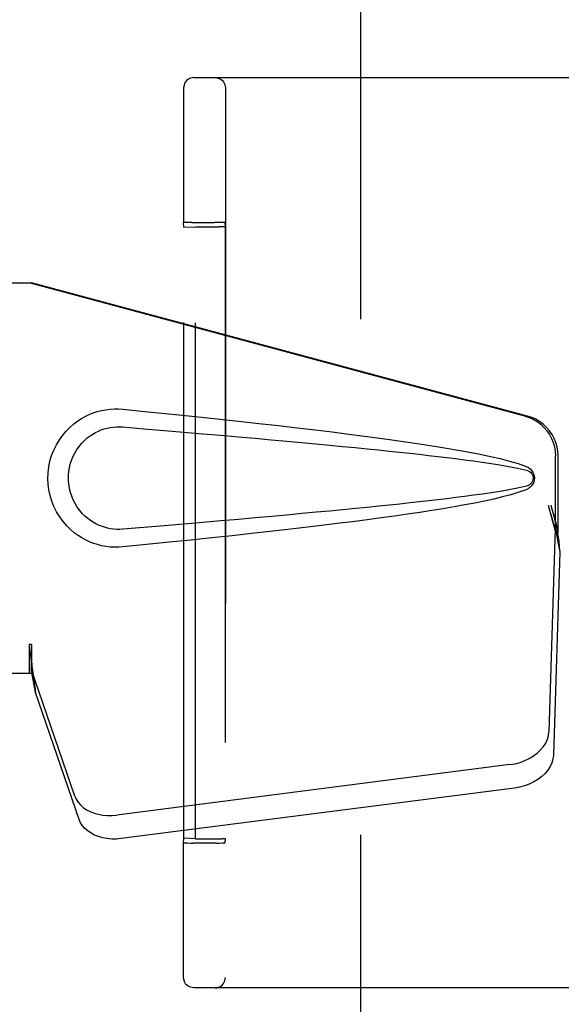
# Model space of a CAD drawing. Header units: inches. Extents: x 0 to 283, y 0 to 183.
# Tile 15 of 88: x 92.21 to 93.85, y 95.39 to 98.37. Entities that reach past the tile are written whole.
import ezdxf

# ---------------------------------------------------------------- set-up
doc = ezdxf.new("R2010")
doc.units = ezdxf.units.IN
doc.header["$LTSCALE"] = 15.583333
doc.header["$MEASUREMENT"] = 0
doc.linetypes.add('HIDDEN', pattern=[0.2, 0.1, -0.1])
doc.layers.add('DEFAULT_2', color=8, linetype='HIDDEN')
doc.layers.add('LEFTHAND_DOOR_ASSEMBLY', color=7, linetype='CONTINUOUS')

msp = doc.modelspace()

# ---------------------------------------------------------------- linework, layer by layer
at = {"layer": 'DEFAULT_2', "color": 8, "linetype": 'HIDDEN'}
for p, q in [((93.2445, 66.2972), (93.2445, 127.3392)), ((92.7402, 98.1932), (94.1251, 98.1932)), ((92.709, 98.1508), (92.7088, 98.121)), ((92.7091, 98.1595), (92.709, 98.1572)), ((92.709, 98.1572), (92.709, 98.1508)), ((92.7091, 98.1612), (92.7091, 98.1595)), ((92.8353, 98.1622), (92.8353, 95.4742)), ((92.7088, 98.121), (92.7083, 97.7551)), ((92.71, 97.7413), (92.7083, 97.7551)), ((92.7252, 97.7556), (92.7173, 97.7555)), ((92.7344, 97.7557), (92.7252, 97.7556)), ((92.7344, 97.7557), (92.8022, 97.7557)), ((92.8118, 97.7556), (92.8022, 97.7557)), ((92.8333, 97.7551), (92.8349, 97.7422)), ((92.71, 97.7413), (92.7448, 97.7426)), ((92.71, 95.8951), (92.71, 97.7413)), ((92.7448, 95.8938), (92.7448, 97.7426)), ((92.7448, 97.7426), (92.8148, 97.7426)), ((92.8349, 97.7422), (92.8349, 95.8941)), ((92.7083, 95.8812), (92.71, 95.8951)), ((92.7083, 95.8112), (92.7083, 95.8812)), ((92.7448, 95.8938), (92.71, 95.8951)), ((92.7297, 95.8807), (92.7392, 95.8807)), ((92.8071, 95.8807), (92.7392, 95.8807)), ((92.7448, 95.8938), (92.8148, 95.8938)), ((92.8071, 95.8807), (92.8163, 95.8807)), ((92.8163, 95.8807), (92.8242, 95.8808)), ((92.8349, 95.8941), (92.8333, 95.8812)), ((92.7084, 95.702), (92.7083, 95.8112)), ((92.7085, 95.6111), (92.7084, 95.702)), ((92.7087, 95.5548), (92.7085, 95.6111)), ((92.7088, 95.5154), (92.7087, 95.5548)), ((92.7089, 95.4915), (92.7088, 95.5154)), ((92.709, 95.4802), (92.7089, 95.4915)), ((92.7091, 95.4768), (92.709, 95.4802)), ((92.7091, 95.4751), (92.7091, 95.4768)), ((92.7091, 95.4742), (92.7091, 95.4751)), ((94.1251, 95.4432), (92.7402, 95.4432))]:
    msp.add_line(p, q, dxfattribs=at)
for points in [[(92.7402, 98.1932), (92.7346, 98.1927), (92.7297, 98.1913), (92.7256, 98.1895), (92.722, 98.1873), (92.7183, 98.1842), (92.7153, 98.1806), (92.7131, 98.1774), (92.7116, 98.1741), (92.7104, 98.1707), (92.7097, 98.1677), (92.7094, 98.1658), (92.7093, 98.1647), (92.7092, 98.1639), (92.7092, 98.1634), (92.7092, 98.163), (92.7091, 98.1625), (92.7091, 98.1621), (92.7091, 98.1612)], [(92.8043, 98.1932), (92.8091, 98.1928), (92.8139, 98.1917), (92.8184, 98.1898), (92.8225, 98.1873), (92.8262, 98.1841), (92.8294, 98.1804), (92.8319, 98.1762), (92.8338, 98.1718), (92.8349, 98.167), (92.8353, 98.1622)], [(92.7173, 97.7555), (92.7142, 97.7554), (92.7117, 97.7554), (92.7098, 97.7553), (92.7087, 97.7552), (92.7083, 97.7551)], [(92.8333, 97.7551), (92.8329, 97.7552), (92.8318, 97.7553), (92.8299, 97.7554), (92.8273, 97.7554), (92.8242, 97.7555), (92.8205, 97.7556), (92.8118, 97.7556)], [(92.7083, 95.8812), (92.7087, 95.8811), (92.7098, 95.881), (92.7117, 95.881), (92.7142, 95.8809), (92.7173, 95.8808), (92.721, 95.8808), (92.7297, 95.8807)], [(92.8242, 95.8808), (92.8273, 95.8809), (92.8299, 95.881), (92.8318, 95.881), (92.8329, 95.8811), (92.8333, 95.8812)], [(92.7402, 95.4432), (92.7346, 95.4437), (92.7297, 95.445), (92.7256, 95.4468), (92.722, 95.4491), (92.7183, 95.4522), (92.7153, 95.4557), (92.7131, 95.459), (92.7116, 95.4622), (92.7104, 95.4657), (92.7097, 95.4687), (92.7094, 95.4705), (92.7093, 95.4717), (92.7092, 95.4724), (92.7092, 95.4729), (92.7092, 95.4734), (92.7091, 95.4738), (92.7091, 95.4742)], [(92.8043, 95.4432), (92.8091, 95.4436), (92.8139, 95.4447), (92.8184, 95.4466), (92.8225, 95.4491), (92.8262, 95.4523), (92.8294, 95.456), (92.8319, 95.4601), (92.8338, 95.4646), (92.8349, 95.4693), (92.8353, 95.4742)]]:
    msp.add_lwpolyline(points, dxfattribs=at)
for centre, start_param, end_param in [((92.8149, 97.7422), 0.002136, 1.572932), ((92.8149, 95.8941), -1.572932, -0.002136)]:
    msp.add_ellipse(centre, major_axis=(0.02, 0), ratio=0.017455, start_param=start_param, end_param=end_param, dxfattribs=at)
at = {"layer": 'LEFTHAND_DOOR_ASSEMBLY', "color": 8, "linetype": 'HIDDEN'}
for p, q in [((91.929, 97.5732), (92.2499, 97.5732)), ((93.7397, 97.1708), (92.2423, 97.5732)), ((93.7474, 97.1708), (92.2499, 97.5732)), ((93.8321, 96.8203), (93.8321, 97.0501)), ((93.8398, 96.8203), (93.8398, 97.0501)), ((93.8103, 96.9019), (93.8321, 96.8203)), ((93.818, 96.9019), (93.8398, 96.8203)), ((93.8314, 96.8318), (93.8122, 96.2167)), ((93.8314, 96.8318), (93.8449, 96.7607)), ((93.8337, 96.8479), (93.8423, 96.7916)), ((93.8398, 96.8203), (93.8321, 96.8203)), ((93.8423, 96.7916), (93.8437, 96.7756)), ((93.8449, 96.7607), (93.8258, 96.1456)), ((92.2423, 96.4807), (92.2423, 96.3932)), ((92.2499, 96.4807), (92.2423, 96.4807)), ((92.2499, 96.4807), (92.2499, 96.3932)), ((92.2499, 96.3932), (91.929, 96.3932)), ((92.3804, 96.0227), (92.2485, 96.4065)), ((92.2621, 96.3355), (92.2485, 96.4065)), ((92.2578, 96.3659), (92.2621, 96.3355)), ((92.394, 95.9516), (92.2621, 96.3355)), ((93.6947, 96.1176), (92.5073, 95.9651)), ((93.7083, 96.0466), (92.5208, 95.8941))]:
    msp.add_line(p, q, dxfattribs=at)
for points in [[(92.5259, 96.7752), (92.513, 96.7743), (92.5001, 96.7743), (92.4872, 96.775), (92.4743, 96.7766), (92.4616, 96.779), (92.449, 96.7822), (92.4368, 96.7861), (92.4249, 96.7908), (92.4132, 96.7963), (92.4017, 96.8026), (92.3903, 96.8098), (92.3789, 96.8182), (92.3675, 96.8278), (92.3563, 96.8388), (92.3453, 96.8516), (92.3349, 96.8657), (92.3257, 96.8809), (92.3176, 96.897), (92.311, 96.9136), (92.3059, 96.9306), (92.3023, 96.9477), (92.3001, 96.965), (92.2993, 96.9823), (92.2999, 96.9996), (92.302, 97.0169), (92.3055, 97.034), (92.3105, 97.051), (92.3169, 97.0677), (92.3248, 97.0839), (92.3339, 97.0992), (92.3442, 97.1134), (92.3552, 97.1263), (92.3664, 97.1375), (92.3778, 97.1473), (92.3892, 97.1558), (92.4007, 97.1632), (92.4123, 97.1696), (92.4241, 97.1752), (92.4361, 97.18), (92.4484, 97.184), (92.4611, 97.1872), (92.4739, 97.1897), (92.4869, 97.1913)], [(92.4869, 97.1913), (92.4999, 97.1921), (92.5129, 97.192), (92.5259, 97.1912)], [(92.5259, 97.1912), (92.6015, 97.1836), (92.6741, 97.1762), (92.7438, 97.169), (92.8107, 97.162), (92.8748, 97.1551), (92.9363, 97.1483), (92.9953, 97.1417), (93.0519, 97.1352), (93.1061, 97.1288), (93.1581, 97.1225), (93.2079, 97.1163), (93.2557, 97.1101), (93.3015, 97.104), (93.3454, 97.098), (93.3875, 97.092), (93.4278, 97.086), (93.4664, 97.08), (93.5033, 97.0739), (93.5387, 97.0678), (93.5724, 97.0616), (93.6047, 97.0553), (93.6356, 97.0488), (93.665, 97.042), (93.6929, 97.0348), (93.7193, 97.0268), (93.7441, 97.0181)], [(93.7397, 97.1708), (93.7527, 97.1666), (93.765, 97.161), (93.7767, 97.154), (93.7876, 97.1459), (93.7975, 97.1365), (93.8063, 97.1262), (93.814, 97.1149), (93.8204, 97.1029), (93.8255, 97.0903), (93.8291, 97.0772), (93.8313, 97.0638), (93.8321, 97.0501)], [(93.8398, 97.0501), (93.839, 97.0638), (93.8368, 97.0772), (93.8331, 97.0903), (93.8281, 97.1029), (93.8217, 97.1149), (93.814, 97.1262), (93.8052, 97.1365), (93.7952, 97.1459), (93.7844, 97.154), (93.7727, 97.161), (93.7604, 97.1666), (93.7474, 97.1708)], [(92.5259, 96.8287), (92.5165, 96.8282), (92.5072, 96.8283), (92.4978, 96.829), (92.4884, 96.8302), (92.4792, 96.8321), (92.47, 96.8345), (92.4612, 96.8375), (92.4525, 96.841), (92.4441, 96.845), (92.4358, 96.8497), (92.4276, 96.855), (92.4194, 96.8611), (92.4113, 96.8681), (92.4032, 96.8761), (92.3953, 96.8853), (92.3879, 96.8954), (92.3813, 96.9062), (92.3757, 96.9174), (92.3711, 96.9286), (92.3675, 96.9398), (92.3648, 96.9508), (92.363, 96.9615), (92.3619, 96.972), (92.3615, 96.9824), (92.3618, 96.9927), (92.3628, 97.0032), (92.3645, 97.0139), (92.367, 97.0248), (92.3704, 97.0359), (92.3748, 97.0471), (92.3804, 97.0584), (92.3868, 97.0693), (92.3942, 97.0796), (92.4021, 97.089), (92.4101, 97.0972), (92.4183, 97.1044), (92.4266, 97.1106), (92.4349, 97.1161), (92.4433, 97.1209), (92.4519, 97.125), (92.4606, 97.1286), (92.4696, 97.1317), (92.4787, 97.1341), (92.4881, 97.136), (92.4975, 97.1374), (92.507, 97.1381), (92.5164, 97.1382), (92.5259, 97.1377)], [(92.5259, 97.1377), (92.5893, 97.1324), (92.6505, 97.1272), (92.7095, 97.1222), (92.7664, 97.1173), (92.8213, 97.1125), (92.8741, 97.1079), (92.9248, 97.1034), (92.9736, 97.099), (93.0205, 97.0947), (93.0655, 97.0906), (93.1086, 97.0866), (93.1499, 97.0827), (93.1893, 97.0789), (93.2271, 97.0752), (93.263, 97.0716), (93.2974, 97.0682), (93.3301, 97.0648), (93.3615, 97.0615), (93.3916, 97.0583), (93.4207, 97.0551), (93.4489, 97.0519), (93.4765, 97.0487), (93.5037, 97.0455), (93.5306, 97.0422), (93.5574, 97.0388), (93.5842, 97.0352), (93.611, 97.0315), (93.6378, 97.0275), (93.6646, 97.0233), (93.6913, 97.0186), (93.7179, 97.0133), (93.7443, 97.0073)], [(93.7441, 97.0181), (93.7502, 97.015), (93.7554, 97.0112), (93.76, 97.0065), (93.7637, 97.0012), (93.7663, 96.9956), (93.7679, 96.9896), (93.7684, 96.9834), (93.7679, 96.9771), (93.7664, 96.9711), (93.7638, 96.9654), (93.7602, 96.9601), (93.7556, 96.9553), (93.7503, 96.9514), (93.7441, 96.9482)], [(93.7443, 97.0073), (93.7494, 97.0055), (93.7538, 97.003), (93.7576, 96.9998), (93.7607, 96.9961), (93.7629, 96.992), (93.7643, 96.9876), (93.7647, 96.983), (93.7642, 96.9783), (93.7628, 96.974), (93.7605, 96.97), (93.7575, 96.9664), (93.7537, 96.9632), (93.7493, 96.9608), (93.7443, 96.959)], [(93.7443, 96.959), (93.7179, 96.9531), (93.6915, 96.9478), (93.6648, 96.9431), (93.6381, 96.9389), (93.6113, 96.9349), (93.5845, 96.9312), (93.5578, 96.9276), (93.531, 96.9242), (93.5042, 96.9209), (93.4771, 96.9177), (93.4496, 96.9145), (93.4214, 96.9113), (93.3923, 96.9081), (93.3622, 96.9049), (93.3309, 96.9016), (93.2982, 96.8982), (93.2639, 96.8948), (93.2279, 96.8912), (93.1902, 96.8875), (93.1507, 96.8837), (93.1094, 96.8798), (93.0663, 96.8758), (93.0213, 96.8717), (92.9743, 96.8674), (92.9255, 96.863), (92.8746, 96.8585), (92.8218, 96.8539), (92.7669, 96.8491), (92.7099, 96.8442), (92.6507, 96.8392), (92.5894, 96.834), (92.5259, 96.8287)], [(93.7441, 96.9482), (93.7215, 96.9402), (93.6975, 96.9329), (93.6722, 96.9261), (93.6456, 96.9198), (93.6178, 96.9137), (93.5887, 96.9078), (93.5583, 96.9021), (93.5266, 96.8964), (93.4934, 96.8908), (93.4589, 96.8852), (93.4229, 96.8796), (93.3854, 96.8741), (93.3463, 96.8685), (93.3056, 96.8629), (93.2632, 96.8572), (93.2191, 96.8515), (93.1731, 96.8457), (93.1253, 96.8399), (93.0756, 96.8339), (93.0237, 96.8279), (92.9698, 96.8218), (92.9137, 96.8155), (92.8553, 96.8091), (92.7945, 96.8026), (92.7312, 96.796), (92.6654, 96.7892), (92.597, 96.7823), (92.5259, 96.7752)], [(93.8103, 96.9019), (93.8156, 96.8824), (93.8209, 96.8632), (93.8264, 96.8443), (93.8318, 96.8259), (93.8371, 96.8084), (93.8423, 96.7916)], [(93.818, 96.9019), (93.8206, 96.8924), (93.8232, 96.8829), (93.8258, 96.8737), (93.8285, 96.8647), (93.8311, 96.8561), (93.8337, 96.8479)], [(93.8337, 96.8479), (93.8333, 96.845), (93.8329, 96.8423), (93.8326, 96.8395), (93.8322, 96.8369), (93.8318, 96.8343), (93.8314, 96.8318)], [(93.8437, 96.7756), (93.8445, 96.7656), (93.8449, 96.7607)], [(92.2423, 96.4807), (92.2448, 96.4604), (92.2474, 96.4404), (92.2501, 96.4207), (92.2528, 96.4017), (92.2578, 96.3659)], [(92.2499, 96.4807), (92.2498, 96.4704), (92.2495, 96.4404)], [(92.2567, 96.3736), (92.2552, 96.3846), (92.2531, 96.402), (92.2514, 96.418), (92.2503, 96.4325), (92.2497, 96.4453), (92.2496, 96.4529)], [(92.2492, 96.4221), (92.249, 96.4167), (92.2489, 96.414), (92.2488, 96.4115), (92.2487, 96.4089), (92.2485, 96.4065)], [(92.2495, 96.4404), (92.2493, 96.4311), (92.2492, 96.4221)], [(93.6947, 96.1176), (93.7102, 96.1203), (93.7251, 96.1243), (93.7395, 96.1296), (93.7531, 96.1362), (93.7658, 96.1438), (93.7772, 96.1524), (93.7873, 96.1619), (93.7958, 96.1721), (93.8026, 96.1828), (93.8077, 96.194), (93.8109, 96.2052), (93.8122, 96.2167)], [(93.8258, 96.1456), (93.8244, 96.1342), (93.8212, 96.1229), (93.8162, 96.1118), (93.8093, 96.1011), (93.8008, 96.0909), (93.7908, 96.0814), (93.7793, 96.0728), (93.7667, 96.0651), (93.7531, 96.0586), (93.7386, 96.0533), (93.7237, 96.0493), (93.7083, 96.0466)], [(92.3804, 96.0227), (92.3847, 96.013), (92.3903, 96.004), (92.3975, 95.9956), (92.4061, 95.9881), (92.4159, 95.9814), (92.4268, 95.9756), (92.4388, 95.971), (92.4515, 95.9674), (92.4649, 95.9651), (92.4788, 95.9639), (92.4929, 95.9639), (92.5073, 95.9651)], [(92.5208, 95.8941), (92.5064, 95.8928), (92.4924, 95.8928), (92.4785, 95.894), (92.4651, 95.8964), (92.4523, 95.8999), (92.4404, 95.9046), (92.4295, 95.9103), (92.4196, 95.917), (92.4111, 95.9246), (92.4039, 95.933), (92.3982, 95.942), (92.394, 95.9516)]]:
    msp.add_lwpolyline(points, dxfattribs=at)

doc.saveas('drawing.dxf')
